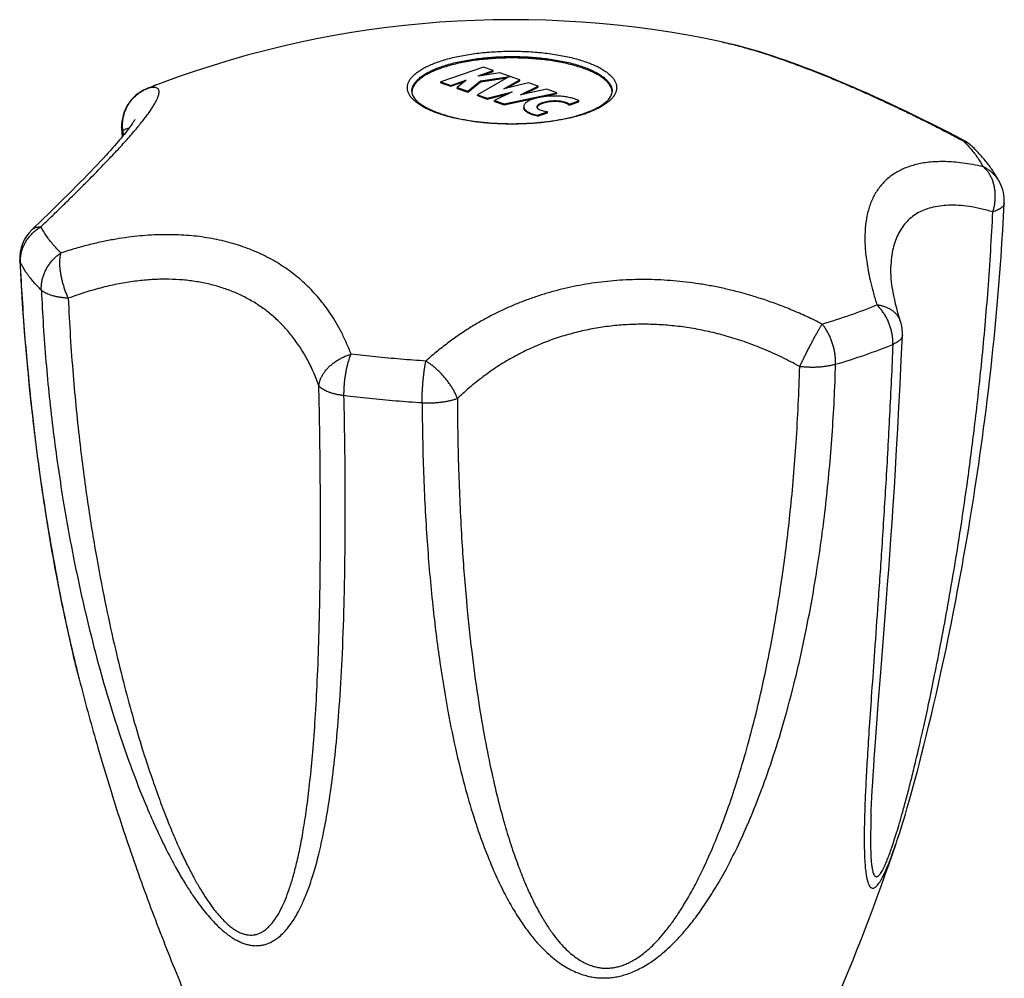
# Model space of a CAD drawing. Header units: millimetres. Extents: x 2891 to 3779, y -1122 to -295.
# Tile 3 of 14: x 3028 to 3077, y -996 to -948. Entities that reach past the tile are written whole.
import ezdxf

# ---------------------------------------------------------------- set-up
doc = ezdxf.new("R2010")
doc.units = ezdxf.units.MM
doc.header["$LTSCALE"] = 30.734
doc.layers.get('0').update_dxf_attribs({"linetype": 'CONTINUOUS'})

msp = doc.modelspace()

# ---------------------------------------------------------------- linework, layer by layer
at = {"color": 7, "linetype": 'CONTINUOUS'}
for p, q in [((3050.941, -950.077), (3048.819, -950.816)), ((3051.426, -950.246), (3050.941, -950.077)), ((3052.172, -950.58), (3050.638, -951.45)), ((3050.668, -950.51), (3051.426, -950.246)), ((3050.691, -950.518), (3050.668, -950.51)), ((3051.752, -950.36), (3050.691, -950.518)), ((3050.789, -950.763), (3052.274, -950.542)), ((3050.789, -950.81), (3052.114, -950.612)), ((3050.845, -950.495), (3051.426, -950.293)), ((3051.426, -950.293), (3051.426, -950.246)), ((3052.274, -950.542), (3051.752, -950.36)), ((3052.278, -950.543), (3052.172, -950.58)), ((3052.274, -950.544), (3052.274, -950.542)), ((3052.751, -950.708), (3052.278, -950.543)), ((3048.819, -950.863), (3048.819, -950.816)), ((3048.819, -950.816), (3049.304, -950.985)), ((3048.819, -950.863), (3049.304, -951.032)), ((3049.304, -950.985), (3050.062, -950.721)), ((3049.304, -951.032), (3050.019, -950.783)), ((3049.304, -951.032), (3049.304, -950.985)), ((3050.085, -950.729), (3049.631, -951.099)), ((3049.631, -951.146), (3049.631, -951.099)), ((3049.631, -951.099), (3050.153, -951.281)), ((3050.062, -950.748), (3050.062, -950.721)), ((3050.062, -950.721), (3050.085, -950.729)), ((3050.153, -951.281), (3050.789, -950.763)), ((3050.153, -951.328), (3050.789, -950.81)), ((3050.789, -950.81), (3050.789, -950.763)), ((3051.949, -951.163), (3052.751, -950.708)), ((3053.183, -950.858), (3051.949, -951.163)), ((3052.095, -951.127), (3052.751, -950.755)), ((3052.751, -950.755), (3052.751, -950.708)), ((3052.795, -951.458), (3053.668, -951.027)), ((3052.963, -951.422), (3053.668, -951.074)), ((3053.668, -951.027), (3053.183, -950.858)), ((3053.668, -951.074), (3053.668, -951.027)), ((3034.147, -951.151), (3034.117, -951.163)), ((3049.631, -951.146), (3050.153, -951.328)), ((3050.153, -951.328), (3050.153, -951.281)), ((3050.638, -951.497), (3050.638, -951.45)), ((3050.638, -951.45), (3051.122, -951.619)), ((3050.638, -951.497), (3051.122, -951.666)), ((3051.122, -951.619), (3052.365, -951.313)), ((3051.122, -951.666), (3052.175, -951.406)), ((3052.365, -951.313), (3051.486, -951.746)), ((3051.971, -951.915), (3054.599, -951.352)), ((3051.971, -951.962), (3054.599, -951.399)), ((3054.1, -951.178), (3052.795, -951.458)), ((3054.599, -951.352), (3054.1, -951.178)), ((3054.599, -951.399), (3054.599, -951.352)), ((3057.361, -951.287), (3057.361, -951.287)), ((3051.122, -951.666), (3051.122, -951.619)), ((3051.486, -951.793), (3051.486, -951.746)), ((3051.486, -951.746), (3051.971, -951.915)), ((3051.486, -951.793), (3051.971, -951.962)), ((3051.971, -951.962), (3051.971, -951.915)), ((3052.951, -952.047), (3052.951, -952.094)), ((3055.216, -951.928), (3055.704, -951.758)), ((3055.216, -951.975), (3055.704, -951.805)), ((3055.216, -951.975), (3055.216, -951.928)), ((3055.704, -951.805), (3055.704, -951.758)), ((3053.642, -952.476), (3054.13, -952.306)), ((3053.642, -952.523), (3054.13, -952.353)), ((3053.642, -952.523), (3053.642, -952.476)), ((3054.13, -952.353), (3054.13, -952.306)), ((3032.878, -953.094), (3032.898, -953.563)), ((3028.95, -957.661), (3028.401, -958.192)), ((3071.279, -960.015), (3071.279, -960.016)), ((3070.963, -977.909), (3071.064, -976.589)), ((3074.281, -977.895), (3074.407, -977.261)), ((3074.156, -978.513), (3074.281, -977.895)), ((3074.031, -979.117), (3074.156, -978.513)), ((3073.906, -979.707), (3074.031, -979.117)), ((3073.781, -980.284), (3073.906, -979.707)), ((3030.758, -980.608), (3030.763, -980.627)), ((3073.657, -980.849), (3073.781, -980.284)), ((3073.532, -981.401), (3073.657, -980.849)), ((3073.409, -981.941), (3073.532, -981.401)), ((3070.577, -982.837), (3070.652, -981.868)), ((3073.286, -982.467), (3073.409, -981.941)), ((3073.164, -982.976), (3073.286, -982.467)), ((3070.51, -983.745), (3070.577, -982.837)), ((3073.045, -983.467), (3073.164, -982.976)), ((3072.929, -983.937), (3073.045, -983.467)), ((3072.816, -984.386), (3072.929, -983.937)), ((3072.706, -984.812), (3072.816, -984.386)), ((3072.6, -985.218), (3072.706, -984.812)), ((3072.496, -985.606), (3072.6, -985.218)), ((3072.296, -986.339), (3072.395, -985.979)), ((3072.395, -985.979), (3072.496, -985.606)), ((3072.197, -986.689), (3072.296, -986.339)), ((3072.099, -987.03), (3072.197, -986.689)), ((3071.906, -987.678), (3072.002, -987.36)), ((3072.002, -987.36), (3072.099, -987.03)), ((3071.811, -987.985), (3071.906, -987.678)), ((3071.718, -988.28), (3071.811, -987.985))]:
    msp.add_line(p, q, dxfattribs=at)
at = {"color": 9, "linetype": 'CONTINUOUS'}
for p, q in [((3034.117, -951.163), (3034.147, -951.151)), ((3057.365, -951.286), (3057.365, -951.286)), ((3032.94, -953.244), (3032.95, -953.498))]:
    msp.add_line(p, q, dxfattribs=at)
at = {"color": 7, "linetype": 'CONTINUOUS'}
for points in [[(3074.92, -953.739), (3074.522, -953.529), (3074.099, -953.308), (3073.681, -953.094), (3073.268, -952.885), (3072.86, -952.681), (3072.456, -952.483), (3072.057, -952.289), (3071.663, -952.101), (3071.274, -951.918), (3070.889, -951.74), (3070.509, -951.567), (3070.134, -951.398), (3069.763, -951.234), (3069.397, -951.075), (3069.035, -950.92), (3068.678, -950.77), (3068.326, -950.625), (3067.978, -950.484), (3067.635, -950.347), (3067.296, -950.215), (3066.962, -950.087), (3066.632, -949.964), (3066.306, -949.846), (3065.984, -949.731), (3065.667, -949.621), (3065.353, -949.516), (3065.043, -949.415), (3064.736, -949.319), (3064.432, -949.227), (3064.13, -949.139), (3063.831, -949.057), (3063.533, -948.979), (3063.238, -948.907), (3062.944, -948.839), (3062.896, -948.829)], [(3033.536, -952.684), (3033.537, -952.682), (3033.538, -952.681), (3033.537, -952.683), (3033.533, -952.69), (3033.528, -952.701), (3033.519, -952.715), (3033.509, -952.734), (3033.495, -952.757), (3033.479, -952.784), (3033.459, -952.816), (3033.436, -952.851), (3033.41, -952.891), (3033.38, -952.934), (3033.347, -952.982), (3033.31, -953.034), (3033.269, -953.09), (3033.225, -953.149), (3033.176, -953.214), (3033.123, -953.282), (3033.066, -953.354), (3033.005, -953.431), (3032.939, -953.512), (3032.868, -953.598), (3032.792, -953.689), (3032.71, -953.785), (3032.622, -953.888), (3032.528, -953.996), (3032.427, -954.111), (3032.319, -954.232), (3032.203, -954.359), (3032.081, -954.493), (3031.951, -954.634), (3031.813, -954.782), (3031.667, -954.937), (3031.513, -955.099), (3031.351, -955.268), (3031.18, -955.444), (3031.001, -955.629), (3030.812, -955.821), (3030.614, -956.021), (3030.407, -956.229), (3030.19, -956.445), (3029.963, -956.67), (3029.725, -956.904), (3029.478, -957.147), (3029.219, -957.399), (3028.95, -957.661)], [(3074.407, -977.261), (3074.47, -976.938), (3074.533, -976.612), (3074.596, -976.28), (3074.659, -975.945), (3074.722, -975.605), (3074.785, -975.261), (3074.848, -974.912), (3074.911, -974.558), (3074.974, -974.199), (3075.037, -973.835), (3075.1, -973.466), (3075.163, -973.092), (3075.226, -972.712), (3075.289, -972.327), (3075.352, -971.935), (3075.414, -971.538), (3075.477, -971.135), (3075.539, -970.725), (3075.601, -970.308), (3075.663, -969.885), (3075.725, -969.455), (3075.786, -969.017), (3075.847, -968.572), (3075.908, -968.119), (3075.968, -967.658), (3076.028, -967.188), (3076.087, -966.71), (3076.146, -966.223), (3076.204, -965.726), (3076.261, -965.22), (3076.318, -964.703), (3076.374, -964.176), (3076.429, -963.638), (3076.483, -963.089), (3076.536, -962.528), (3076.588, -961.954), (3076.638, -961.366), (3076.687, -960.765), (3076.734, -960.15), (3076.78, -959.519), (3076.823, -958.872), (3076.865, -958.209), (3076.904, -957.529), (3076.939, -956.855)], [(3027.791, -959.732), (3027.823, -960.345), (3027.858, -960.966), (3027.896, -961.57), (3027.935, -962.159), (3027.976, -962.732), (3028.019, -963.291), (3028.063, -963.836), (3028.109, -964.368), (3028.155, -964.887), (3028.203, -965.393), (3028.252, -965.888), (3028.301, -966.372), (3028.352, -966.845), (3028.403, -967.308), (3028.455, -967.762), (3028.507, -968.205), (3028.561, -968.64), (3028.614, -969.066), (3028.668, -969.483), (3028.723, -969.892), (3028.778, -970.293), (3028.834, -970.686), (3028.889, -971.072), (3028.946, -971.451), (3029.002, -971.823), (3029.059, -972.188), (3029.115, -972.546), (3029.172, -972.898), (3029.23, -973.244), (3029.287, -973.584), (3029.344, -973.918), (3029.402, -974.247), (3029.46, -974.57), (3029.518, -974.887), (3029.576, -975.2), (3029.634, -975.507), (3029.692, -975.809), (3029.75, -976.107), (3029.808, -976.4), (3029.866, -976.688), (3029.924, -976.972), (3029.982, -977.251), (3030.04, -977.526), (3030.098, -977.797), (3030.157, -978.063), (3030.215, -978.326), (3030.273, -978.585), (3030.331, -978.839), (3030.389, -979.09), (3030.447, -979.337), (3030.505, -979.581), (3030.563, -979.821), (3030.62, -980.057), (3030.678, -980.29), (3030.763, -980.627)], [(3071.762, -962.774), (3071.696, -962.56), (3071.63, -962.333), (3071.57, -962.113), (3071.517, -961.901), (3071.469, -961.696), (3071.427, -961.498), (3071.39, -961.307), (3071.359, -961.125), (3071.334, -960.95), (3071.313, -960.783), (3071.297, -960.623), (3071.286, -960.472), (3071.279, -960.329), (3071.277, -960.194), (3071.278, -960.066), (3071.279, -960.016)], [(3071.064, -976.589), (3071.116, -975.892), (3071.17, -975.167), (3071.225, -974.413), (3071.28, -973.629), (3071.337, -972.811), (3071.394, -971.958), (3071.452, -971.066), (3071.51, -970.133), (3071.568, -969.156), (3071.626, -968.129), (3071.684, -967.049), (3071.742, -965.909), (3071.798, -964.703), (3071.852, -963.457)], [(3070.652, -981.868), (3070.776, -980.286), (3070.963, -977.909)], [(3070.29, -987.421), (3070.3, -987.171), (3070.314, -986.851), (3070.33, -986.513), (3070.35, -986.158), (3070.371, -985.788), (3070.395, -985.404), (3070.421, -985.007), (3070.449, -984.598), (3070.478, -984.178), (3070.51, -983.745)], [(3071.536, -988.831), (3071.581, -988.697), (3071.626, -988.561), (3071.718, -988.28)]]:
    msp.add_lwpolyline(points, dxfattribs=at)
for centre, radius, start, end in [((3052.365, -997.708), 50, 77.8418, 110.4374), ((3043.938, -975.124), 25.895, 110.4145, 112.2163), ((3034.876, -953.014), 2, 112.3021, 182.3176), ((3047.807, -951.286), 0.442, 180.0718, 188.8802), ((3047.976, -951.359), 0.611, 173.1972, 176.4788), ((3047.81, -951.285), 0.446, 188.8722, 189.4386), ((3056.916, -951.284), 0.449, 348.3649, 355.1186), ((3056.754, -951.359), 0.611, 3.1574, 6.7569), ((3056.932, -951.286), 0.433, 355.1822, 0.0656), ((3053.713, -952.062), 0.0985, 180.0562, 184.9177), ((3054.025, -946.782), 5.927, 289.2139, 289.9221), ((3073.98, -955.505), 2, 45.6791, 61.9699), ((3074.942, -956.756), 2, 357.1576, 27.6691), ((3029.788, -959.632), 2, 133.9195, 182.8511), ((3069.854, -963.374), 2, 357.6357, 17.4685), ((2966.837, -953.391), 110.535, 336.63979, 341.29932)]:
    msp.add_arc(centre, radius, start, end, dxfattribs=at)
at = {"color": 9, "linetype": 'CONTINUOUS'}
for centre, radius, start, end in [((3043.66, -974.367), 25.089, 110.4213, 112.281), ((3034.845, -952.916), 1.898, 111.5851, 112.5664), ((3053.936, -946.303), 6.442, 288.5567, 289.215), ((3074.255, -955.246), 1.626, 66.1853, 67.3459), ((3060.6, -937.519), 26.386, 289.1815, 292.2295), ((3058.806, -932.326), 31.88, 286.4723, 289.1603), ((3060.959, -938.424), 27.535, 289.1815, 292.2312), ((3059.085, -932.999), 33.275, 286.471, 289.1601)]:
    msp.add_arc(centre, radius, start, end, dxfattribs=at)
for points, knots in [([(3062.897, -948.829), (3062.925, -948.835), (3063.072, -948.867), (3063.341, -948.931), (3063.712, -949.025), (3064.098, -949.132), (3064.5, -949.25), (3064.919, -949.381), (3065.353, -949.523), (3065.801, -949.676), (3066.264, -949.84), (3066.739, -950.015), (3067.225, -950.201), (3067.722, -950.396), (3068.229, -950.601), (3068.747, -950.816), (3069.275, -951.041), (3069.815, -951.277), (3070.368, -951.524), (3070.938, -951.784), (3071.526, -952.059), (3072.138, -952.352), (3072.777, -952.664), (3073.447, -953), (3074.152, -953.362), (3074.634, -953.615), (3074.881, -953.746)], [0, 0, 0, 0, 0.006585, 0.034604, 0.064015, 0.094851, 0.127154, 0.160915, 0.196095, 0.232642, 0.270466, 0.309472, 0.34958, 0.390715, 0.432836, 0.475965, 0.520138, 0.565462, 0.612079, 0.660188, 0.71011, 0.762184, 0.816804, 0.874388, 0.935333, 1, 1, 1, 1]), ([(3048.673, -949.813), (3048.775, -949.777), (3048.987, -949.709), (3049.318, -949.619), (3049.668, -949.539), (3050.036, -949.469), (3050.419, -949.409), (3050.814, -949.36), (3051.22, -949.322), (3051.633, -949.296), (3052.05, -949.281), (3052.47, -949.278), (3052.889, -949.287), (3053.304, -949.307), (3053.714, -949.34), (3054.115, -949.383), (3054.504, -949.437), (3054.88, -949.503), (3055.239, -949.578), (3055.58, -949.663), (3055.9, -949.758), (3056.197, -949.861), (3056.469, -949.972), (3056.715, -950.09), (3056.934, -950.215), (3057.122, -950.345), (3057.281, -950.481), (3057.408, -950.621), (3057.503, -950.765), (3057.564, -950.912), (3057.59, -951.062), (3057.582, -951.212), (3057.538, -951.361), (3057.459, -951.507), (3057.348, -951.649), (3057.206, -951.787), (3057.032, -951.92), (3056.828, -952.048), (3056.596, -952.169), (3056.336, -952.284), (3056.153, -952.353), (3056.057, -952.386)], [0, 0, 0, 0, 0.027715, 0.057008, 0.087742, 0.119762, 0.152901, 0.186978, 0.221806, 0.25719, 0.292931, 0.328824, 0.364667, 0.400255, 0.435386, 0.469862, 0.503492, 0.536093, 0.567491, 0.597524, 0.626046, 0.65293, 0.678067, 0.701379, 0.722819, 0.742379, 0.760112, 0.776137, 0.790672, 0.804049, 0.816727, 0.829259, 0.842221, 0.856128, 0.871373, 0.888232, 0.906868, 0.927366, 0.949746, 0.973979, 1, 1, 1, 1]), ([(3048.829, -950.054), (3048.93, -950.019), (3049.139, -949.952), (3049.464, -949.864), (3049.81, -949.786), (3050.173, -949.717), (3050.551, -949.66), (3050.941, -949.613), (3051.341, -949.578), (3051.748, -949.555), (3052.159, -949.543), (3052.571, -949.543), (3052.982, -949.555), (3053.389, -949.578), (3053.789, -949.613), (3054.179, -949.66), (3054.557, -949.717), (3054.92, -949.786), (3055.265, -949.864), (3055.591, -949.952), (3055.895, -950.049), (3056.175, -950.154), (3056.429, -950.267), (3056.655, -950.387), (3056.853, -950.513), (3057.02, -950.645), (3057.156, -950.781), (3057.26, -950.921), (3057.331, -951.065), (3057.361, -951.189), (3057.365, -951.262), (3057.365, -951.286)], [0, 0, 0, 0, 0.034725, 0.071473, 0.11006, 0.150282, 0.191916, 0.234726, 0.278462, 0.322866, 0.367672, 0.412614, 0.457421, 0.501825, 0.545561, 0.588371, 0.630005, 0.670227, 0.708815, 0.745562, 0.780287, 0.812835, 0.84308, 0.870941, 0.896384, 0.919443, 0.940239, 0.95901, 0.976141, 0.992188, 1, 1, 1, 1]), ([(3055.987, -952.41), (3055.907, -952.437), (3055.719, -952.496), (3055.412, -952.58), (3055.061, -952.66), (3054.694, -952.731), (3054.311, -952.79), (3053.915, -952.839), (3053.51, -952.877), (3053.097, -952.903), (3052.68, -952.918), (3052.26, -952.921), (3051.841, -952.912), (3051.425, -952.892), (3051.016, -952.86), (3050.615, -952.816), (3050.226, -952.762), (3049.85, -952.697), (3049.491, -952.621), (3049.15, -952.536), (3048.83, -952.442), (3048.533, -952.339), (3048.26, -952.227), (3048.014, -952.109), (3047.796, -951.984), (3047.607, -951.854), (3047.449, -951.718), (3047.322, -951.578), (3047.227, -951.434), (3047.166, -951.287), (3047.139, -951.137), (3047.148, -950.987), (3047.192, -950.838), (3047.27, -950.693), (3047.381, -950.551), (3047.524, -950.413), (3047.698, -950.279), (3047.902, -950.152), (3048.134, -950.03), (3048.394, -949.915), (3048.577, -949.846), (3048.673, -949.813)], [0, 0, 0, 0, 0.021531, 0.05101, 0.08194, 0.114163, 0.147513, 0.181807, 0.216856, 0.252466, 0.288433, 0.324555, 0.360626, 0.39644, 0.431794, 0.46649, 0.500334, 0.533142, 0.56474, 0.594964, 0.623668, 0.650722, 0.67602, 0.69948, 0.721055, 0.740741, 0.758586, 0.774713, 0.78934, 0.802802, 0.815561, 0.828173, 0.841218, 0.855212, 0.870555, 0.887521, 0.906276, 0.926904, 0.949426, 0.973813, 1, 1, 1, 1]), ([(3047.365, -951.286), (3047.365, -951.262), (3047.369, -951.189), (3047.399, -951.065), (3047.47, -950.921), (3047.573, -950.781), (3047.709, -950.645), (3047.877, -950.513), (3048.074, -950.387), (3048.301, -950.267), (3048.555, -950.154), (3048.735, -950.086), (3048.829, -950.054)], [0, 0, 0, 0, 0.035641, 0.10867, 0.186632, 0.272055, 0.366696, 0.471638, 0.58743, 0.714226, 0.851877, 1, 1, 1, 1]), ([(3028.847, -958.046), (3029.025, -957.875), (3029.365, -957.546), (3029.854, -957.071), (3030.303, -956.631), (3030.718, -956.221), (3031.103, -955.836), (3031.463, -955.473), (3031.8, -955.128), (3032.116, -954.799), (3032.414, -954.486), (3032.694, -954.186), (3032.957, -953.898), (3033.203, -953.623), (3033.432, -953.361), (3033.644, -953.111), (3033.838, -952.873), (3034.014, -952.65), (3034.172, -952.44), (3034.31, -952.245), (3034.43, -952.065), (3034.53, -951.9), (3034.612, -951.75), (3034.674, -951.615), (3034.719, -951.495), (3034.744, -951.389), (3034.751, -951.298), (3034.739, -951.22), (3034.702, -951.156), (3034.641, -951.111), (3034.555, -951.087), (3034.445, -951.085), (3034.305, -951.106), (3034.204, -951.134), (3034.147, -951.151)], [0, 0, 0, 0, 0.075861, 0.14537, 0.209493, 0.269045, 0.324687, 0.376946, 0.426233, 0.472879, 0.517121, 0.559134, 0.599023, 0.63683, 0.672565, 0.70618, 0.737619, 0.766812, 0.793691, 0.818212, 0.840358, 0.860133, 0.877587, 0.892787, 0.905832, 0.916864, 0.926095, 0.933892, 0.940907, 0.948141, 0.956728, 0.967662, 0.981803, 1, 1, 1, 1]), ([(3032.94, -953.244), (3032.932, -953.177), (3032.921, -953.043), (3032.925, -952.84), (3032.949, -952.64), (3032.993, -952.443), (3033.057, -952.251), (3033.139, -952.068), (3033.239, -951.895), (3033.356, -951.732), (3033.488, -951.584), (3033.635, -951.449), (3033.795, -951.331), (3033.956, -951.236), (3034.066, -951.185), (3034.117, -951.163)], [0, 0, 0, 0, 0.078811, 0.157514, 0.236119, 0.314603, 0.392922, 0.471025, 0.548908, 0.626588, 0.704083, 0.781412, 0.858596, 0.935665, 1, 1, 1, 1]), ([(3032.94, -953.244), (3032.925, -953.226), (3032.9, -953.189), (3032.882, -953.136), (3032.878, -953.105), (3032.878, -953.094)], [0, 0, 0, 0, 0.427983, 0.816383, 1, 1, 1, 1]), ([(3033.241, -953.126), (3033.204, -953.135), (3033.101, -953.167), (3033.003, -953.213), (3032.94, -953.244)], [0, 0, 0, 0, 0.351138, 1, 1, 1, 1]), ([(3074.92, -953.74), (3074.916, -953.738), (3074.902, -953.734), (3074.889, -953.741), (3074.881, -953.746)], [0, 0, 0, 0, 0.273957, 1, 1, 1, 1]), ([(3074.881, -953.746), (3075.021, -953.883), (3075.281, -954.158), (3075.618, -954.594), (3075.803, -954.897), (3075.882, -955.049)], [0, 0, 0, 0, 0.355516, 0.687962, 1, 1, 1, 1]), ([(3075.377, -954.074), (3075.364, -954.061), (3075.306, -954.007), (3075.198, -953.919), (3075.055, -953.828), (3074.956, -953.779), (3074.911, -953.759)], [0, 0, 0, 0, 0.10025, 0.418116, 0.737205, 1, 1, 1, 1]), ([(3075.882, -955.049), (3075.706, -955.008), (3075.368, -954.937), (3074.878, -954.86), (3074.429, -954.812), (3074.013, -954.79), (3073.628, -954.791), (3073.267, -954.813), (3072.93, -954.854), (3072.612, -954.915), (3072.314, -954.994), (3072.033, -955.092), (3071.77, -955.208), (3071.523, -955.343), (3071.293, -955.497), (3071.08, -955.669), (3070.885, -955.859), (3070.708, -956.068), (3070.55, -956.295), (3070.412, -956.538), (3070.292, -956.798), (3070.193, -957.074), (3070.112, -957.366), (3070.05, -957.673), (3070.007, -957.996), (3069.984, -958.336), (3069.979, -958.694), (3069.993, -959.072), (3070.029, -959.473), (3070.086, -959.899), (3070.167, -960.356), (3070.274, -960.849), (3070.412, -961.383), (3070.522, -961.751), (3070.582, -961.944)], [0, 0, 0, 0, 0.046658, 0.088884, 0.127429, 0.16292, 0.195869, 0.2267, 0.255761, 0.283356, 0.309741, 0.335147, 0.359778, 0.383819, 0.407455, 0.430844, 0.454153, 0.477538, 0.501141, 0.525107, 0.549574, 0.574672, 0.600544, 0.627333, 0.655201, 0.684335, 0.714946, 0.74729, 0.781665, 0.818439, 0.858054, 0.901049, 0.948097, 1, 1, 1, 1]), ([(3076.369, -957.301), (3076.389, -957.236), (3076.425, -957.106), (3076.464, -956.907), (3076.487, -956.707), (3076.494, -956.507), (3076.486, -956.309), (3076.461, -956.116), (3076.421, -955.93), (3076.366, -955.751), (3076.296, -955.584), (3076.212, -955.428), (3076.115, -955.286), (3076.006, -955.158), (3075.924, -955.084), (3075.882, -955.049)], [0, 0, 0, 0, 0.083124, 0.166259, 0.24909, 0.331275, 0.412457, 0.4923, 0.570544, 0.646998, 0.721522, 0.794039, 0.86455, 0.933143, 1, 1, 1, 1]), ([(3076.713, -955.827), (3076.71, -955.821), (3076.677, -955.759), (3076.607, -955.646), (3076.492, -955.497), (3076.36, -955.362), (3076.214, -955.24), (3076.054, -955.135), (3075.941, -955.076), (3075.882, -955.049)], [0, 0, 0, 0, 0.018498, 0.180443, 0.342696, 0.505538, 0.669257, 0.834047, 1, 1, 1, 1]), ([(3076.369, -957.301), (3076.166, -957.24), (3075.774, -957.137), (3075.2, -957.028), (3074.667, -956.97), (3074.172, -956.96), (3073.717, -956.997), (3073.3, -957.079), (3072.922, -957.205), (3072.581, -957.374), (3072.279, -957.585), (3072.016, -957.837), (3071.793, -958.129), (3071.608, -958.461), (3071.463, -958.833), (3071.358, -959.243), (3071.301, -959.642), (3071.283, -959.904), (3071.279, -960.015)], [0, 0, 0, 0, 0.091056, 0.174721, 0.251594, 0.322322, 0.387607, 0.448236, 0.505086, 0.559139, 0.611474, 0.663233, 0.715576, 0.769628, 0.826434, 0.886937, 0.95197, 1, 1, 1, 1]), ([(3076.939, -956.855), (3076.938, -956.875), (3076.93, -956.919), (3076.9, -956.983), (3076.851, -957.045), (3076.786, -957.104), (3076.703, -957.16), (3076.605, -957.212), (3076.493, -957.26), (3076.411, -957.287), (3076.369, -957.301)], [0, 0, 0, 0, 0.080734, 0.172684, 0.274459, 0.389168, 0.518607, 0.663582, 0.824186, 1, 1, 1, 1]), ([(3070.29, -987.421), (3070.285, -987.55), (3070.275, -987.873), (3070.264, -988.361), (3070.263, -988.855), (3070.271, -989.266), (3070.288, -989.601), (3070.312, -989.871), (3070.342, -990.081), (3070.377, -990.239), (3070.417, -990.352), (3070.459, -990.428), (3070.506, -990.473), (3070.559, -990.487), (3070.611, -990.473), (3070.662, -990.438), (3070.715, -990.384), (3070.77, -990.311), (3070.83, -990.217), (3070.893, -990.102), (3070.963, -989.96), (3071.039, -989.79), (3071.123, -989.583), (3071.218, -989.335), (3071.324, -989.037), (3071.442, -988.682), (3071.574, -988.263), (3071.719, -987.775), (3071.88, -987.21), (3072.056, -986.562), (3072.248, -985.821), (3072.457, -984.979), (3072.684, -984.025), (3072.929, -982.947), (3073.193, -981.733), (3073.477, -980.365), (3073.779, -978.828), (3074.1, -977.1), (3074.437, -975.158), (3074.787, -972.974), (3075.144, -970.514), (3075.501, -967.737), (3075.846, -964.591), (3076.153, -961.073), (3076.306, -958.594), (3076.369, -957.301)], [0, 0, 0, 0, 0.01045, 0.02623, 0.039489, 0.050499, 0.059504, 0.06673, 0.07239, 0.076688, 0.079838, 0.082077, 0.083678, 0.084978, 0.086321, 0.087941, 0.089948, 0.092401, 0.095363, 0.098901, 0.103103, 0.108101, 0.114057, 0.121157, 0.129634, 0.139692, 0.151492, 0.165184, 0.180965, 0.199035, 0.219617, 0.242959, 0.269341, 0.299076, 0.332518, 0.370075, 0.412212, 0.459464, 0.512452, 0.571909, 0.638697, 0.713907, 0.798724, 0.895111, 1, 1, 1, 1]), ([(3027.823, -959.845), (3027.82, -959.781), (3027.82, -959.653), (3027.842, -959.462), (3027.883, -959.273), (3027.944, -959.087), (3028.024, -958.907), (3028.123, -958.734), (3028.238, -958.571), (3028.37, -958.419), (3028.516, -958.279), (3028.675, -958.153), (3028.789, -958.08), (3028.847, -958.046)], [0, 0, 0, 0, 0.087585, 0.175825, 0.264809, 0.354565, 0.445058, 0.53625, 0.628086, 0.720484, 0.813363, 0.906593, 1, 1, 1, 1]), ([(3028.401, -958.192), (3028.412, -958.18), (3028.45, -958.148), (3028.521, -958.104), (3028.62, -958.067), (3028.73, -958.047), (3028.807, -958.044), (3028.847, -958.046)], [0, 0, 0, 0, 0.100115, 0.305492, 0.520705, 0.75097, 1, 1, 1, 1]), ([(3029.849, -959.349), (3029.709, -959.212), (3029.449, -958.937), (3029.112, -958.501), (3028.927, -958.198), (3028.847, -958.046)], [0, 0, 0, 0, 0.355517, 0.687963, 1, 1, 1, 1]), ([(3044.329, -964.396), (3044.256, -964.204), (3044.106, -963.836), (3043.857, -963.314), (3043.594, -962.836), (3043.318, -962.396), (3043.03, -961.99), (3042.73, -961.614), (3042.418, -961.263), (3042.092, -960.936), (3041.752, -960.63), (3041.397, -960.344), (3041.026, -960.078), (3040.639, -959.83), (3040.236, -959.602), (3039.817, -959.392), (3039.383, -959.203), (3038.933, -959.034), (3038.47, -958.885), (3037.995, -958.758), (3037.508, -958.652), (3037.01, -958.566), (3036.503, -958.502), (3035.985, -958.459), (3035.456, -958.437), (3034.916, -958.436), (3034.362, -958.457), (3033.792, -958.5), (3033.203, -958.566), (3032.591, -958.658), (3031.952, -958.779), (3031.282, -958.932), (3030.575, -959.12), (3030.095, -959.268), (3029.849, -959.349)], [0, 0, 0, 0, 0.035902, 0.069574, 0.10135, 0.131559, 0.160525, 0.188546, 0.215884, 0.242792, 0.269456, 0.296032, 0.322661, 0.349444, 0.37648, 0.403823, 0.431504, 0.459546, 0.487947, 0.516699, 0.545808, 0.575281, 0.605146, 0.635473, 0.666336, 0.697854, 0.730169, 0.763461, 0.79799, 0.834036, 0.871917, 0.911979, 0.954564, 1, 1, 1, 1]), ([(3028.868, -961.204), (3028.865, -961.141), (3028.866, -961.013), (3028.886, -960.821), (3028.926, -960.629), (3028.984, -960.44), (3029.061, -960.256), (3029.155, -960.078), (3029.266, -959.908), (3029.391, -959.749), (3029.531, -959.601), (3029.684, -959.466), (3029.793, -959.386), (3029.849, -959.349)], [0, 0, 0, 0, 0.08694, 0.174996, 0.264157, 0.354339, 0.445388, 0.537145, 0.629436, 0.722068, 0.814858, 0.907584, 1, 1, 1, 1]), ([(3030.214, -961.611), (3030.187, -961.551), (3030.135, -961.428), (3030.064, -961.24), (3030, -961.048), (3029.944, -960.854), (3029.896, -960.661), (3029.856, -960.47), (3029.826, -960.283), (3029.805, -960.102), (3029.794, -959.93), (3029.792, -959.767), (3029.801, -959.615), (3029.818, -959.477), (3029.838, -959.39), (3029.849, -959.349)], [0, 0, 0, 0, 0.085344, 0.17192, 0.259018, 0.345879, 0.431714, 0.515737, 0.597226, 0.67552, 0.749998, 0.8201, 0.88535, 0.945389, 1, 1, 1, 1]), ([(3027.823, -959.845), (3027.812, -959.824), (3027.797, -959.787), (3027.791, -959.748), (3027.791, -959.732)], [0, 0, 0, 0, 0.596571, 1, 1, 1, 1]), ([(3030.758, -980.608), (3030.647, -980.172), (3030.396, -979.142), (3030.011, -977.412), (3029.591, -975.303), (3029.16, -972.836), (3028.736, -969.985), (3028.349, -966.799), (3028.032, -963.378), (3027.882, -961.035), (3027.823, -959.844)], [0, 0, 0, 0, 0.064234, 0.151502, 0.253113, 0.371392, 0.509216, 0.664739, 0.829709, 1, 1, 1, 1]), ([(3028.869, -961.205), (3028.723, -961.062), (3028.451, -960.774), (3028.099, -960.32), (3027.906, -960.003), (3027.823, -959.844)], [0, 0, 0, 0, 0.355578, 0.68793, 1, 1, 1, 1]), ([(3042.724, -965.972), (3042.64, -965.736), (3042.458, -965.28), (3042.139, -964.632), (3041.782, -964.037), (3041.39, -963.493), (3040.963, -962.999), (3040.503, -962.554), (3040.012, -962.157), (3039.49, -961.806), (3038.938, -961.503), (3038.358, -961.245), (3037.749, -961.034), (3037.113, -960.868), (3036.45, -960.749), (3035.759, -960.677), (3035.042, -960.654), (3034.299, -960.679), (3033.529, -960.756), (3032.733, -960.885), (3031.912, -961.068), (3031.067, -961.309), (3030.5, -961.504), (3030.214, -961.611)], [0, 0, 0, 0, 0.050269, 0.098329, 0.144509, 0.189153, 0.232603, 0.275193, 0.317252, 0.359092, 0.401009, 0.443286, 0.486191, 0.529978, 0.574889, 0.621151, 0.668979, 0.718581, 0.770159, 0.823908, 0.880016, 0.938661, 1, 1, 1, 1]), ([(3067.846, -962.898), (3067.593, -962.768), (3067.096, -962.527), (3066.357, -962.203), (3065.645, -961.923), (3064.955, -961.679), (3064.283, -961.467), (3063.624, -961.284), (3062.975, -961.128), (3062.333, -960.996), (3061.695, -960.887), (3061.061, -960.801), (3060.428, -960.737), (3059.796, -960.695), (3059.164, -960.675), (3058.534, -960.677), (3057.906, -960.701), (3057.281, -960.748), (3056.662, -960.817), (3056.049, -960.909), (3055.443, -961.022), (3054.847, -961.157), (3054.259, -961.313), (3053.679, -961.49), (3053.108, -961.689), (3052.544, -961.91), (3051.985, -962.154), (3051.43, -962.422), (3050.877, -962.718), (3050.323, -963.044), (3049.765, -963.405), (3049.202, -963.805), (3048.631, -964.251), (3048.256, -964.574), (3048.067, -964.745)], [0, 0, 0, 0, 0.04036, 0.078356, 0.114412, 0.148907, 0.182154, 0.21442, 0.245929, 0.276871, 0.307402, 0.337652, 0.367714, 0.397665, 0.427533, 0.457341, 0.487073, 0.5167, 0.54619, 0.57551, 0.604631, 0.633561, 0.66231, 0.690928, 0.719493, 0.748098, 0.776878, 0.805978, 0.835587, 0.865909, 0.897194, 0.929732, 0.963869, 1, 1, 1, 1]), ([(3030.214, -961.611), (3030.153, -961.608), (3030.034, -961.598), (3029.86, -961.577), (3029.694, -961.549), (3029.537, -961.516), (3029.391, -961.477), (3029.258, -961.432), (3029.138, -961.383), (3029.033, -961.328), (3028.943, -961.27), (3028.891, -961.227), (3028.868, -961.204)], [0, 0, 0, 0, 0.127242, 0.250381, 0.368508, 0.48079, 0.586484, 0.684958, 0.775708, 0.85842, 0.933031, 1, 1, 1, 1]), ([(3028.869, -961.205), (3028.923, -962.397), (3029.076, -964.761), (3029.44, -968.243), (3029.913, -971.541), (3030.457, -974.544), (3031.031, -977.194), (3031.611, -979.507), (3032.184, -981.532), (3032.743, -983.304), (3033.283, -984.855), (3033.799, -986.209), (3034.29, -987.39), (3034.754, -988.415), (3035.191, -989.301), (3035.599, -990.064), (3035.979, -990.718), (3036.332, -991.275), (3036.66, -991.749), (3036.965, -992.151), (3037.249, -992.494), (3037.516, -992.785), (3037.768, -993.032), (3038.007, -993.241), (3038.235, -993.417), (3038.455, -993.563), (3038.668, -993.683), (3038.875, -993.778), (3039.08, -993.849), (3039.282, -993.899), (3039.484, -993.924), (3039.687, -993.926), (3039.893, -993.902), (3040.102, -993.848), (3040.315, -993.763), (3040.534, -993.64), (3040.758, -993.473), (3040.989, -993.256), (3041.228, -992.977), (3041.473, -992.627), (3041.724, -992.191), (3041.979, -991.657), (3042.235, -991.01), (3042.49, -990.234), (3042.74, -989.309), (3042.981, -988.216), (3043.211, -986.931), (3043.423, -985.425), (3043.615, -983.664), (3043.779, -981.607), (3043.912, -979.199), (3044.004, -976.413), (3044.047, -973.295), (3044.04, -969.939), (3044.003, -967.641), (3043.977, -966.471)], [0, 0, 0, 0, 0.05552, 0.110205, 0.162844, 0.210466, 0.252192, 0.288962, 0.321403, 0.350068, 0.375404, 0.397784, 0.417517, 0.434878, 0.450117, 0.463467, 0.475129, 0.485291, 0.494158, 0.501927, 0.508776, 0.514855, 0.520288, 0.525183, 0.529622, 0.53369, 0.537453, 0.540969, 0.544303, 0.547509, 0.550641, 0.553764, 0.556939, 0.560243, 0.563762, 0.567598, 0.571873, 0.576731, 0.582342, 0.588901, 0.596619, 0.605709, 0.616405, 0.628973, 0.643708, 0.660937, 0.68103, 0.704433, 0.73168, 0.763431, 0.800454, 0.843861, 0.893112, 0.94555, 1, 1, 1, 1]), ([(3030.214, -961.611), (3030.27, -962.889), (3030.423, -965.333), (3030.767, -968.789), (3031.176, -971.863), (3031.618, -974.563), (3032.077, -976.946), (3032.54, -979.053), (3033, -980.919), (3033.45, -982.574), (3033.886, -984.042), (3034.308, -985.342), (3034.712, -986.495), (3035.098, -987.513), (3035.467, -988.412), (3035.816, -989.202), (3036.148, -989.895), (3036.461, -990.498), (3036.757, -991.021), (3037.034, -991.471), (3037.294, -991.855), (3037.535, -992.178), (3037.76, -992.448), (3037.967, -992.671), (3038.16, -992.854), (3038.341, -993.003), (3038.511, -993.124), (3038.674, -993.22), (3038.832, -993.295), (3038.987, -993.349), (3039.14, -993.384), (3039.294, -993.399), (3039.45, -993.392), (3039.61, -993.362), (3039.775, -993.303), (3039.946, -993.211), (3040.123, -993.08), (3040.306, -992.902), (3040.492, -992.673), (3040.682, -992.384), (3040.873, -992.029), (3041.064, -991.6), (3041.254, -991.088), (3041.442, -990.484), (3041.626, -989.777), (3041.805, -988.955), (3041.977, -988.002), (3042.14, -986.904), (3042.292, -985.64), (3042.431, -984.189), (3042.553, -982.523), (3042.656, -980.611), (3042.736, -978.414), (3042.789, -975.883), (3042.81, -972.954), (3042.792, -969.608), (3042.752, -967.228), (3042.724, -965.972)], [0, 0, 0, 0, 0.061494, 0.117662, 0.166956, 0.210551, 0.249209, 0.283601, 0.314252, 0.341607, 0.366037, 0.38786, 0.407347, 0.424736, 0.440237, 0.454032, 0.466284, 0.477136, 0.48672, 0.495154, 0.50254, 0.508973, 0.514552, 0.519395, 0.523616, 0.527333, 0.530654, 0.533659, 0.536427, 0.539028, 0.541519, 0.543964, 0.546435, 0.549003, 0.551766, 0.554829, 0.558309, 0.562334, 0.567025, 0.572507, 0.578911, 0.58638, 0.595068, 0.605139, 0.616777, 0.630188, 0.645606, 0.663298, 0.683572, 0.706791, 0.733382, 0.763857, 0.798836, 0.839101, 0.88557, 0.939616, 1, 1, 1, 1]), ([(3071.762, -962.774), (3071.753, -962.748), (3071.728, -962.677), (3071.672, -962.567), (3071.59, -962.448), (3071.489, -962.339), (3071.372, -962.24), (3071.239, -962.154), (3071.091, -962.08), (3070.932, -962.02), (3070.761, -961.973), (3070.643, -961.952), (3070.582, -961.944)], [0, 0, 0, 0, 0.054611, 0.147674, 0.242312, 0.339391, 0.439638, 0.543585, 0.651553, 0.76367, 0.879886, 1, 1, 1, 1]), ([(3071.376, -963.913), (3071.379, -963.849), (3071.378, -963.72), (3071.362, -963.526), (3071.329, -963.33), (3071.282, -963.135), (3071.22, -962.942), (3071.144, -962.754), (3071.055, -962.571), (3070.954, -962.398), (3070.841, -962.234), (3070.717, -962.082), (3070.628, -961.988), (3070.582, -961.944)], [0, 0, 0, 0, 0.087362, 0.176698, 0.267671, 0.359865, 0.452797, 0.545995, 0.638986, 0.731308, 0.822534, 0.912235, 1, 1, 1, 1]), ([(3066.728, -965.022), (3066.435, -964.859), (3065.848, -964.554), (3064.956, -964.152), (3064.067, -963.809), (3063.182, -963.524), (3062.303, -963.294), (3061.43, -963.118), (3060.565, -962.994), (3059.707, -962.922), (3058.858, -962.9), (3058.019, -962.928), (3057.19, -963.005), (3056.37, -963.132), (3055.563, -963.308), (3054.767, -963.534), (3053.983, -963.812), (3053.214, -964.141), (3052.46, -964.524), (3051.722, -964.96), (3051.003, -965.454), (3050.303, -966.005), (3049.857, -966.407), (3049.639, -966.618)], [0, 0, 0, 0, 0.054579, 0.107619, 0.159264, 0.209651, 0.258912, 0.307173, 0.354561, 0.401199, 0.447212, 0.492728, 0.537877, 0.58279, 0.627601, 0.672444, 0.717461, 0.762796, 0.808604, 0.855048, 0.902301, 0.950552, 1, 1, 1, 1]), ([(3066.728, -965.022), (3066.754, -964.966), (3066.809, -964.851), (3066.893, -964.678), (3066.981, -964.5), (3067.071, -964.32), (3067.163, -964.14), (3067.256, -963.962), (3067.348, -963.786), (3067.439, -963.616), (3067.528, -963.453), (3067.613, -963.299), (3067.695, -963.154), (3067.772, -963.022), (3067.822, -962.937), (3067.846, -962.898)], [0, 0, 0, 0, 0.077632, 0.158215, 0.24097, 0.325057, 0.409593, 0.493668, 0.57642, 0.657016, 0.734635, 0.808478, 0.877783, 0.941841, 1, 1, 1, 1]), ([(3068.52, -964.908), (3068.522, -964.844), (3068.522, -964.716), (3068.508, -964.521), (3068.481, -964.323), (3068.441, -964.126), (3068.388, -963.93), (3068.324, -963.737), (3068.248, -963.551), (3068.162, -963.372), (3068.066, -963.202), (3067.961, -963.044), (3067.885, -962.945), (3067.846, -962.898)], [0, 0, 0, 0, 0.08812, 0.17852, 0.2707, 0.364081, 0.458026, 0.551914, 0.645132, 0.737089, 0.827238, 0.915042, 1, 1, 1, 1]), ([(3071.852, -963.457), (3071.852, -963.462), (3071.85, -963.491), (3071.837, -963.545), (3071.802, -963.615), (3071.749, -963.682), (3071.679, -963.747), (3071.592, -963.807), (3071.49, -963.863), (3071.416, -963.897), (3071.376, -963.913)], [0, 0, 0, 0, 0.021731, 0.126189, 0.237312, 0.359443, 0.495514, 0.647196, 0.815183, 1, 1, 1, 1]), ([(3071.377, -963.912), (3071.328, -965.09), (3071.22, -967.402), (3071.033, -970.776), (3070.835, -973.907), (3070.643, -976.7), (3070.471, -979.11), (3070.324, -981.165), (3070.203, -982.919), (3070.108, -984.412), (3070.037, -985.681), (3069.987, -986.755), (3069.958, -987.657), (3069.946, -988.41), (3069.949, -989.031), (3069.965, -989.539), (3069.991, -989.948), (3070.026, -990.272), (3070.067, -990.525), (3070.113, -990.718), (3070.163, -990.86), (3070.217, -990.961), (3070.275, -991.026), (3070.341, -991.058), (3070.409, -991.056), (3070.476, -991.027), (3070.544, -990.974), (3070.615, -990.899), (3070.689, -990.801), (3070.767, -990.68), (3070.85, -990.533), (3070.939, -990.358), (3071.034, -990.152), (3071.137, -989.912), (3071.249, -989.631), (3071.372, -989.304), (3071.468, -989.032), (3071.524, -988.868), (3071.537, -988.83)], [0, 0, 0, 0, 0.118346, 0.232375, 0.33926, 0.433311, 0.513449, 0.581854, 0.640206, 0.68991, 0.732129, 0.767822, 0.797798, 0.822768, 0.843376, 0.860199, 0.873756, 0.884523, 0.892954, 0.899456, 0.904388, 0.908072, 0.910834, 0.913041, 0.915131, 0.917473, 0.920299, 0.923712, 0.927782, 0.932595, 0.93821, 0.944725, 0.952269, 0.960972, 0.971013, 0.982618, 0.996035, 1, 1, 1, 1]), ([(3042.724, -965.972), (3042.73, -965.923), (3042.748, -965.823), (3042.794, -965.674), (3042.86, -965.527), (3042.943, -965.381), (3043.045, -965.239), (3043.163, -965.103), (3043.295, -964.972), (3043.442, -964.85), (3043.601, -964.736), (3043.771, -964.633), (3043.95, -964.541), (3044.136, -964.461), (3044.264, -964.416), (3044.329, -964.396)], [0, 0, 0, 0, 0.063034, 0.128437, 0.196494, 0.267338, 0.340952, 0.417196, 0.495869, 0.576709, 0.659382, 0.743494, 0.828608, 0.914266, 1, 1, 1, 1]), ([(3043.978, -966.471), (3043.977, -966.408), (3043.978, -966.279), (3043.985, -966.083), (3043.999, -965.883), (3044.02, -965.682), (3044.047, -965.481), (3044.08, -965.283), (3044.12, -965.089), (3044.164, -964.902), (3044.214, -964.723), (3044.268, -964.555), (3044.308, -964.448), (3044.329, -964.396)], [0, 0, 0, 0, 0.090092, 0.182954, 0.277768, 0.373654, 0.469677, 0.564936, 0.658548, 0.749655, 0.837451, 0.921149, 1, 1, 1, 1]), ([(3048.067, -964.745), (3047.645, -964.718), (3046.808, -964.657), (3045.561, -964.54), (3044.737, -964.447), (3044.329, -964.396)], [0, 0, 0, 0, 0.337396, 0.671009, 1, 1, 1, 1]), ([(3047.879, -966.836), (3047.879, -966.772), (3047.879, -966.643), (3047.883, -966.447), (3047.89, -966.247), (3047.902, -966.045), (3047.916, -965.843), (3047.934, -965.643), (3047.955, -965.448), (3047.979, -965.259), (3048.005, -965.078), (3048.034, -964.908), (3048.056, -964.798), (3048.067, -964.745)], [0, 0, 0, 0, 0.090713, 0.184314, 0.2799, 0.376507, 0.473125, 0.568774, 0.662495, 0.753354, 0.840467, 0.922962, 1, 1, 1, 1]), ([(3049.639, -966.618), (3049.62, -966.566), (3049.578, -966.459), (3049.502, -966.301), (3049.414, -966.139), (3049.313, -965.977), (3049.202, -965.816), (3049.081, -965.657), (3048.951, -965.502), (3048.814, -965.353), (3048.671, -965.212), (3048.523, -965.079), (3048.373, -964.956), (3048.222, -964.844), (3048.118, -964.776), (3048.067, -964.745)], [0, 0, 0, 0, 0.067104, 0.137929, 0.212051, 0.288946, 0.368012, 0.448584, 0.530012, 0.611645, 0.692821, 0.772874, 0.851156, 0.927053, 1, 1, 1, 1]), ([(3047.881, -966.836), (3047.885, -968.007), (3047.929, -970.313), (3048.105, -973.688), (3048.378, -976.838), (3048.73, -979.665), (3049.132, -982.122), (3049.565, -984.235), (3050.018, -986.055), (3050.482, -987.623), (3050.951, -988.973), (3051.419, -990.131), (3051.881, -991.12), (3052.334, -991.962), (3052.774, -992.672), (3053.199, -993.268), (3053.607, -993.764), (3053.996, -994.173), (3054.366, -994.508), (3054.719, -994.779), (3055.055, -994.997), (3055.377, -995.169), (3055.687, -995.304), (3055.987, -995.404), (3056.279, -995.475), (3056.564, -995.519), (3056.846, -995.539), (3057.124, -995.535), (3057.403, -995.51), (3057.684, -995.461), (3057.97, -995.388), (3058.261, -995.29), (3058.562, -995.164), (3058.873, -995.006), (3059.197, -994.813), (3059.537, -994.579), (3059.895, -994.296), (3060.275, -993.957), (3060.677, -993.551), (3061.106, -993.066), (3061.562, -992.49), (3062.043, -991.81), (3062.549, -991.011), (3063.079, -990.078), (3063.629, -988.995), (3064.197, -987.741), (3064.779, -986.295), (3065.37, -984.629), (3065.962, -982.713), (3066.547, -980.507), (3067.111, -977.962), (3067.629, -975.056), (3068.06, -971.84), (3068.372, -968.419), (3068.486, -966.088), (3068.52, -964.908)], [0, 0, 0, 0, 0.052943, 0.104235, 0.152711, 0.195797, 0.232965, 0.265213, 0.293263, 0.317728, 0.339103, 0.357799, 0.374149, 0.388449, 0.400959, 0.411914, 0.421514, 0.429947, 0.437399, 0.444042, 0.450031, 0.455495, 0.460547, 0.465279, 0.469774, 0.474102, 0.478322, 0.482502, 0.486697, 0.490969, 0.495379, 0.49999, 0.504866, 0.510089, 0.515737, 0.521914, 0.528734, 0.536339, 0.544893, 0.554577, 0.565578, 0.578067, 0.592236, 0.608305, 0.626519, 0.647148, 0.670504, 0.696964, 0.726986, 0.761138, 0.800078, 0.844772, 0.894541, 0.946663, 1, 1, 1, 1]), ([(3049.639, -966.618), (3049.642, -967.875), (3049.684, -970.264), (3049.84, -973.626), (3050.063, -976.578), (3050.33, -979.14), (3050.629, -981.373), (3050.951, -983.324), (3051.287, -985.032), (3051.632, -986.528), (3051.982, -987.837), (3052.335, -988.983), (3052.686, -989.983), (3053.034, -990.854), (3053.378, -991.61), (3053.716, -992.262), (3054.047, -992.821), (3054.369, -993.297), (3054.683, -993.698), (3054.986, -994.032), (3055.277, -994.305), (3055.556, -994.524), (3055.821, -994.695), (3056.073, -994.826), (3056.311, -994.922), (3056.54, -994.988), (3056.76, -995.03), (3056.974, -995.05), (3057.186, -995.049), (3057.396, -995.029), (3057.61, -994.99), (3057.828, -994.929), (3058.053, -994.845), (3058.289, -994.735), (3058.539, -994.593), (3058.804, -994.414), (3059.086, -994.191), (3059.387, -993.918), (3059.705, -993.588), (3060.04, -993.195), (3060.392, -992.731), (3060.759, -992.19), (3061.141, -991.564), (3061.538, -990.843), (3061.949, -990.017), (3062.373, -989.074), (3062.81, -988), (3063.256, -986.78), (3063.71, -985.396), (3064.169, -983.826), (3064.628, -982.045), (3065.081, -980.023), (3065.518, -977.723), (3065.928, -975.101), (3066.293, -972.097), (3066.581, -968.697), (3066.694, -966.287), (3066.728, -965.022)], [0, 0, 0, 0, 0.059261, 0.112546, 0.158598, 0.198758, 0.233894, 0.264756, 0.29193, 0.315903, 0.33708, 0.355805, 0.372369, 0.387027, 0.399997, 0.411472, 0.421623, 0.430603, 0.438547, 0.445582, 0.451814, 0.457343, 0.462263, 0.466674, 0.470675, 0.474375, 0.477862, 0.481213, 0.484506, 0.487808, 0.491185, 0.49471, 0.498459, 0.502513, 0.506978, 0.511962, 0.517572, 0.523916, 0.531087, 0.539168, 0.548261, 0.55848, 0.569956, 0.582828, 0.597259, 0.61343, 0.631551, 0.65186, 0.674634, 0.700197, 0.728928, 0.761287, 0.797821, 0.839233, 0.886333, 0.940372, 1, 1, 1, 1]), ([(3068.52, -964.908), (3068.47, -964.923), (3068.366, -964.951), (3068.205, -964.986), (3068.034, -965.014), (3067.857, -965.036), (3067.673, -965.051), (3067.486, -965.06), (3067.296, -965.061), (3067.105, -965.055), (3066.916, -965.043), (3066.79, -965.03), (3066.728, -965.022)], [0, 0, 0, 0, 0.086883, 0.178388, 0.274142, 0.373449, 0.475553, 0.579662, 0.684976, 0.790681, 0.89596, 1, 1, 1, 1]), ([(3043.978, -966.471), (3043.919, -966.464), (3043.804, -966.448), (3043.635, -966.417), (3043.476, -966.379), (3043.327, -966.336), (3043.19, -966.287), (3043.066, -966.233), (3042.957, -966.174), (3042.863, -966.112), (3042.785, -966.045), (3042.742, -965.997), (3042.724, -965.972)], [0, 0, 0, 0, 0.12948, 0.2539, 0.372749, 0.485211, 0.590586, 0.688326, 0.778086, 0.859756, 0.93353, 1, 1, 1, 1]), ([(3047.881, -966.836), (3047.44, -966.808), (3046.566, -966.744), (3045.264, -966.622), (3044.404, -966.524), (3043.977, -966.471)], [0, 0, 0, 0, 0.337446, 0.670965, 1, 1, 1, 1]), ([(3049.639, -966.618), (3049.592, -966.636), (3049.493, -966.671), (3049.339, -966.715), (3049.175, -966.754), (3049.003, -966.786), (3048.823, -966.812), (3048.639, -966.831), (3048.45, -966.843), (3048.26, -966.848), (3048.069, -966.846), (3047.943, -966.84), (3047.879, -966.836)], [0, 0, 0, 0, 0.084772, 0.174717, 0.26927, 0.36779, 0.469575, 0.573873, 0.679873, 0.786741, 0.893627, 1, 1, 1, 1])]:
    msp.add_open_spline(points, degree=3, knots=knots, dxfattribs=at)
at = {"color": 7, "linetype": 'CONTINUOUS'}
for points, knots in [([(3057.361, -951.287), (3057.355, -951.238), (3057.33, -951.139), (3057.26, -950.995), (3057.156, -950.855), (3057.02, -950.718), (3056.853, -950.587), (3056.655, -950.461), (3056.429, -950.341), (3056.175, -950.228), (3055.895, -950.122), (3055.591, -950.025), (3055.265, -949.937), (3054.92, -949.859), (3054.557, -949.791), (3054.179, -949.733), (3053.789, -949.687), (3053.389, -949.652), (3052.982, -949.628), (3052.571, -949.616), (3052.159, -949.616), (3051.748, -949.628), (3051.341, -949.652), (3050.941, -949.687), (3050.551, -949.733), (3050.173, -949.791), (3049.81, -949.859), (3049.464, -949.937), (3049.139, -950.025), (3048.93, -950.092), (3048.829, -950.127)], [0, 0, 0, 0, 0.016078, 0.033346, 0.052266, 0.073228, 0.096471, 0.122116, 0.150199, 0.180686, 0.213492, 0.248494, 0.285535, 0.324429, 0.364972, 0.406939, 0.45009, 0.494174, 0.538932, 0.584096, 0.629396, 0.67456, 0.719318, 0.763402, 0.806554, 0.84852, 0.889063, 0.927958, 0.964998, 1, 1, 1, 1]), ([(3048.829, -950.127), (3048.735, -950.16), (3048.555, -950.228), (3048.301, -950.341), (3048.074, -950.461), (3047.877, -950.587), (3047.709, -950.718), (3047.573, -950.855), (3047.47, -950.995), (3047.399, -951.139), (3047.375, -951.238), (3047.369, -951.287)], [0, 0, 0, 0, 0.153635, 0.296406, 0.427918, 0.548018, 0.656865, 0.755031, 0.843635, 0.9245, 1, 1, 1, 1]), ([(3047.371, -951.358), (3047.377, -951.392), (3047.396, -951.461), (3047.447, -951.561), (3047.518, -951.659), (3047.609, -951.757), (3047.72, -951.855), (3047.852, -951.952), (3048.006, -952.048), (3048.181, -952.142), (3048.375, -952.233), (3048.59, -952.321), (3048.823, -952.404), (3049.074, -952.483), (3049.341, -952.556), (3049.623, -952.623), (3049.918, -952.683), (3050.226, -952.737), (3050.544, -952.784), (3050.871, -952.823), (3051.206, -952.854), (3051.546, -952.877), (3051.89, -952.892), (3052.237, -952.899), (3052.584, -952.898), (3052.93, -952.889), (3053.274, -952.872), (3053.613, -952.846), (3053.946, -952.813), (3054.271, -952.772), (3054.587, -952.724), (3054.891, -952.668), (3055.184, -952.606), (3055.462, -952.537), (3055.725, -952.462), (3055.894, -952.407), (3055.976, -952.379)], [0, 0, 0, 0, 0.011206, 0.023499, 0.036635, 0.051121, 0.067315, 0.085313, 0.105165, 0.126915, 0.150537, 0.175999, 0.203197, 0.232068, 0.262478, 0.294335, 0.327482, 0.361807, 0.397143, 0.433358, 0.470282, 0.507767, 0.545642, 0.583748, 0.621917, 0.659982, 0.697782, 0.735145, 0.77192, 0.807934, 0.843051, 0.877099, 0.909962, 0.941471, 0.971536, 1, 1, 1, 1]), ([(3055.704, -951.758), (3055.672, -951.739), (3055.602, -951.705), (3055.495, -951.663), (3055.382, -951.628), (3055.225, -951.588), (3055.01, -951.549), (3054.736, -951.522), (3054.451, -951.514), (3054.165, -951.525), (3053.89, -951.555), (3053.634, -951.603), (3053.44, -951.657), (3053.303, -951.709), (3053.215, -951.75), (3053.138, -951.793), (3053.074, -951.839), (3053.022, -951.887), (3052.984, -951.936), (3052.959, -951.987), (3052.952, -952.025), (3052.951, -952.045), (3052.951, -952.047)], [0, 0, 0, 0, 0.037065, 0.078566, 0.116021, 0.156095, 0.24288, 0.336324, 0.433328, 0.530643, 0.625001, 0.713257, 0.792692, 0.828373, 0.861094, 0.890744, 0.917276, 0.940776, 0.961564, 0.980192, 0.997492, 1, 1, 1, 1]), ([(3056.045, -952.354), (3056.099, -952.335), (3056.223, -952.288), (3056.41, -952.208), (3056.6, -952.116), (3056.769, -952.021), (3056.917, -951.924), (3057.044, -951.827), (3057.15, -951.729), (3057.235, -951.63), (3057.3, -951.531), (3057.338, -951.445), (3057.352, -951.393), (3057.356, -951.375)], [0, 0, 0, 0, 0.100867, 0.235384, 0.360209, 0.474775, 0.579241, 0.673522, 0.758261, 0.834465, 0.90371, 0.968338, 1, 1, 1, 1]), ([(3052.951, -952.047), (3052.951, -952.062), (3052.955, -952.094), (3052.975, -952.143), (3053.009, -952.192), (3053.057, -952.24), (3053.118, -952.285), (3053.191, -952.328), (3053.276, -952.368), (3053.379, -952.407), (3053.502, -952.445), (3053.594, -952.466), (3053.642, -952.476)], [0, 0, 0, 0, 0.050232, 0.112331, 0.180905, 0.258235, 0.345724, 0.443885, 0.552716, 0.671944, 0.829528, 1, 1, 1, 1]), ([(3053.642, -952.523), (3053.594, -952.513), (3053.502, -952.491), (3053.379, -952.454), (3053.276, -952.414), (3053.191, -952.375), (3053.118, -952.332), (3053.057, -952.287), (3053.009, -952.239), (3052.975, -952.19), (3052.955, -952.141), (3052.951, -952.109), (3052.951, -952.094)], [0, 0, 0, 0, 0.170472, 0.328056, 0.447284, 0.556115, 0.654276, 0.741765, 0.819095, 0.887669, 0.949768, 1, 1, 1, 1]), ([(3053.615, -952.062), (3053.615, -952.057), (3053.616, -952.043), (3053.623, -952.018), (3053.64, -951.99), (3053.664, -951.963), (3053.695, -951.936), (3053.733, -951.91), (3053.796, -951.876), (3053.889, -951.838), (3054.017, -951.802), (3054.161, -951.774), (3054.314, -951.755), (3054.472, -951.747), (3054.629, -951.749), (3054.778, -951.762), (3054.913, -951.785), (3055.031, -951.817), (3055.114, -951.852), (3055.168, -951.884), (3055.196, -951.906), (3055.21, -951.922), (3055.216, -951.928)], [0, 0, 0, 0, 0.008537, 0.025181, 0.043512, 0.064171, 0.08755, 0.113856, 0.143099, 0.209943, 0.286767, 0.37129, 0.460851, 0.552443, 0.642973, 0.729422, 0.808941, 0.879183, 0.938346, 0.963584, 0.98596, 1, 1, 1, 1]), ([(3054.13, -952.306), (3054.113, -952.305), (3054.05, -952.297), (3053.947, -952.28), (3053.829, -952.248), (3053.746, -952.214), (3053.693, -952.181), (3053.662, -952.157), (3053.638, -952.131), (3053.622, -952.104), (3053.616, -952.083), (3053.615, -952.072), (3053.615, -952.071)], [0, 0, 0, 0, 0.086212, 0.318558, 0.5238, 0.696672, 0.770413, 0.835795, 0.893486, 0.944955, 0.99244, 1, 1, 1, 1]), ([(3055.216, -951.975), (3055.21, -951.969), (3055.196, -951.953), (3055.168, -951.931), (3055.114, -951.898), (3055.031, -951.864), (3054.913, -951.832), (3054.778, -951.809), (3054.629, -951.796), (3054.472, -951.794), (3054.314, -951.802), (3054.161, -951.821), (3054.017, -951.849), (3053.889, -951.885), (3053.796, -951.923), (3053.733, -951.957), (3053.695, -951.983), (3053.664, -952.01), (3053.64, -952.037), (3053.625, -952.063), (3053.619, -952.079), (3053.618, -952.086)], [0, 0, 0, 0, 0.014231, 0.036913, 0.062494, 0.122465, 0.193665, 0.274267, 0.361895, 0.45366, 0.5465, 0.637283, 0.722959, 0.800829, 0.868586, 0.898227, 0.924892, 0.948589, 0.96953, 0.988111, 1, 1, 1, 1]), ([(3076.713, -955.827), (3076.635, -955.678), (3076.46, -955.378), (3076.153, -954.937), (3075.792, -954.497), (3075.521, -954.214), (3075.377, -954.074)], [0, 0, 0, 0, 0.228255, 0.470155, 0.727224, 1, 1, 1, 1]), ([(3030.763, -980.627), (3031.037, -981.7), (3031.644, -983.943), (3032.674, -987.325), (3033.84, -990.744), (3035.085, -994.043), (3035.97, -996.182), (3036.418, -997.219)], [0, 0, 0, 0, 0.189257, 0.397247, 0.604299, 0.806852, 1, 1, 1, 1])]:
    msp.add_open_spline(points, degree=3, knots=knots, dxfattribs=at)

doc.saveas('drawing.dxf')
